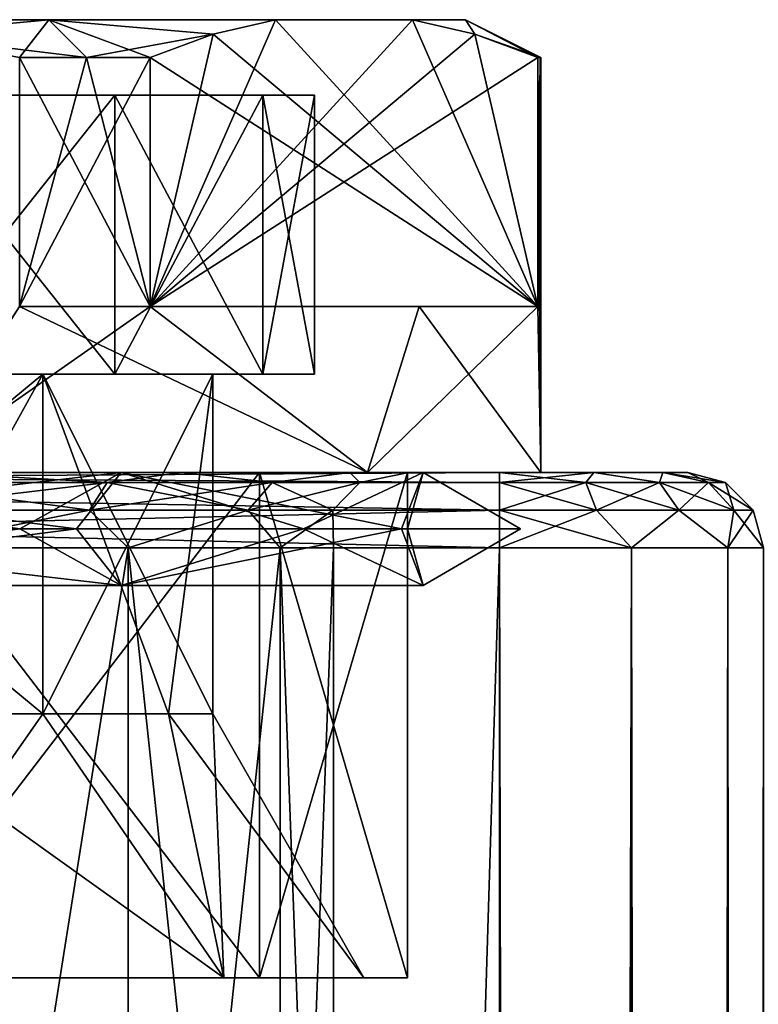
# Model space of a CAD drawing. Extents: x -250 to 250, y -426 to 356.
# Tile 239 of 256: x -220 to -210, y 343 to 356. Entities that reach past the tile are written whole.
import ezdxf

# ---------------------------------------------------------------- set-up
doc = ezdxf.new("R2010")
doc.units = 0
doc.header["$LTSCALE"] = 41.718519
for name, color, linetype in [('1', 7, 'CONTINUOUS'), ('2', 7, 'CONTINUOUS'), ('29', 7, 'CONTINUOUS'), ('303', 7, 'CONTINUOUS'), ('304', 7, 'CONTINUOUS'), ('305', 7, 'CONTINUOUS'), ('306', 7, 'CONTINUOUS'), ('307', 7, 'CONTINUOUS'), ('308', 7, 'CONTINUOUS'), ('309', 7, 'CONTINUOUS'), ('31', 7, 'CONTINUOUS'), ('310', 7, 'CONTINUOUS'), ('311', 7, 'CONTINUOUS'), ('312', 7, 'CONTINUOUS'), ('313', 7, 'CONTINUOUS'), ('315', 7, 'CONTINUOUS'), ('316', 7, 'CONTINUOUS'), ('32', 7, 'CONTINUOUS'), ('320', 7, 'CONTINUOUS'), ('321', 7, 'CONTINUOUS'), ('324', 7, 'CONTINUOUS'), ('325', 7, 'CONTINUOUS'), ('326', 7, 'CONTINUOUS'), ('327', 7, 'CONTINUOUS'), ('328', 7, 'CONTINUOUS'), ('329', 7, 'CONTINUOUS'), ('33', 7, 'CONTINUOUS'), ('35', 7, 'CONTINUOUS'), ('39', 7, 'CONTINUOUS'), ('40', 7, 'CONTINUOUS'), ('41', 7, 'CONTINUOUS'), ('76', 7, 'CONTINUOUS'), ('79', 7, 'CONTINUOUS')]:
    doc.layers.add(name, color=color, linetype=linetype)

msp = doc.modelspace()

# ---------------------------------------------------------------- linework, layer by layer
at = {"layer": '1', "color": 7, "linetype": 'CONTINUOUS'}
for points in [[(-235, -349.2, -15), (-235, 349.2, -15), (-213.5, -349.2, -15), (-235, -349.2, -15)], [(-213.5, -349.2, -15), (-235, 349.2, -15), (-213.5, 349.2, -15), (-213.5, -349.2, -15)]]:
    msp.add_3dface(points, dxfattribs=at)
at = {"layer": '2', "color": 7, "linetype": 'CONTINUOUS'}
for points in [[(-213.5, -349.2, 15), (-213.5, 349.2, 15), (-235, -349.2, 15), (-213.5, -349.2, 15)], [(-235, -349.2, 15), (-213.5, 349.2, 15), (-235, 349.2, 15), (-235, -349.2, 15)]]:
    msp.add_3dface(points, dxfattribs=at)
at = {"layer": '29', "color": 7, "linetype": 'CONTINUOUS'}
for points in [[(-213.5, 350.2, -14), (-235, 350.2, -14), (-221.058, 350.2, -9.516), (-213.5, 350.2, -14)], [(-235, 350.2, 14), (-213.5, 350.2, 14), (-228.942, 350.2, 9.516), (-235, 350.2, 14)], [(-228.942, 350.2, 9.516), (-213.5, 350.2, 14), (-225, 350.2, 10.3), (-228.942, 350.2, 9.516)], [(-225, 350.2, 10.3), (-213.5, 350.2, 14), (-221.058, 350.2, 9.516), (-225, 350.2, 10.3)], [(-217.717, 350.2, -7.283), (-213.5, 350.2, -14), (-221.058, 350.2, -9.516), (-217.717, 350.2, -7.283)], [(-221.058, 350.2, 9.516), (-213.5, 350.2, 14), (-217.717, 350.2, 7.283), (-221.058, 350.2, 9.516)], [(-217.717, 350.2, 7.283), (-213.5, 350.2, 14), (-215.484, 350.2, 3.942), (-217.717, 350.2, 7.283)], [(-215.484, 350.2, -3.942), (-213.5, 350.2, -14), (-217.717, 350.2, -7.283), (-215.484, 350.2, -3.942)], [(-215.484, 350.2, 3.942), (-213.5, 350.2, 14), (-214.7, 350.2, 0), (-215.484, 350.2, 3.942)], [(-214.7, 350.2, 0), (-213.5, 350.2, -14), (-215.484, 350.2, -3.942), (-214.7, 350.2, 0)], [(-213.5, 350.2, 14), (-213.5, 350.2, -14), (-214.7, 350.2, 0), (-213.5, 350.2, 14)], [(-212.25, 350.2, -13.665), (-213.5, 350.2, -14), (-212.25, 350.2, 13.665), (-212.25, 350.2, -13.665)], [(-213.5, 350.2, -14), (-213.5, 350.2, 14), (-212.25, 350.2, 13.665), (-213.5, 350.2, -14)], [(-211.335, 350.2, -12.75), (-212.25, 350.2, -13.665), (-211.335, 350.2, 12.75), (-211.335, 350.2, -12.75)], [(-211.335, 350.2, 12.75), (-212.25, 350.2, -13.665), (-212.25, 350.2, 13.665), (-211.335, 350.2, 12.75)], [(-211, 350.2, -11.5), (-211.335, 350.2, -12.75), (-211, 350.2, 11.5), (-211, 350.2, -11.5)], [(-211, 350.2, 11.5), (-211.335, 350.2, -12.75), (-211.335, 350.2, 12.75), (-211, 350.2, 11.5)]]:
    msp.add_3dface(points, dxfattribs=at)
at = {"layer": '303', "color": 7, "linetype": 'CONTINUOUS'}
for points in [[(-219.555, 351.5, 5.445), (-225, 347, 7.7), (-225, 351.5, 7.7), (-219.555, 351.5, 5.445)], [(-222.053, 347, 7.114), (-225, 347, 7.7), (-219.555, 351.5, 5.445), (-222.053, 347, 7.114)], [(-219.555, 347, 5.445), (-222.053, 347, 7.114), (-219.555, 351.5, 5.445), (-219.555, 347, 5.445)], [(-217.3, 351.5), (-219.555, 347, 5.445), (-219.555, 351.5, 5.445), (-217.3, 351.5)], [(-217.886, 347, 2.947), (-219.555, 347, 5.445), (-217.3, 351.5), (-217.886, 347, 2.947)], [(-217.3, 347), (-217.886, 347, 2.947), (-217.3, 351.5), (-217.3, 347)]]:
    msp.add_3dface(points, dxfattribs=at)
at = {"layer": '304', "color": 7, "linetype": 'CONTINUOUS'}
for points in [[(-217.153, 343.5, 5.702), (-216.683, 343.5, 6.042), (-222.003, 343.5, 9.225), (-217.153, 343.5, 5.702)], [(-222.003, 343.5, -9.225), (-216.683, 343.5, -6.042), (-217.153, 343.5, -5.702), (-222.003, 343.5, -9.225)], [(-221.823, 343.5, -9.777), (-216.683, 343.5, -6.042), (-222.003, 343.5, -9.225), (-221.823, 343.5, -9.777)], [(-216.683, 343.5, 6.042), (-221.823, 343.5, 9.777), (-222.003, 343.5, 9.225), (-216.683, 343.5, 6.042)], [(-217.153, 343.5, -5.702), (-214.72, 343.5), (-215.3, 343.5), (-217.153, 343.5, -5.702)], [(-216.683, 343.5, -6.042), (-214.72, 343.5), (-217.153, 343.5, -5.702), (-216.683, 343.5, -6.042)], [(-215.3, 343.5), (-216.683, 343.5, 6.042), (-217.153, 343.5, 5.702), (-215.3, 343.5)], [(-214.72, 343.5), (-216.683, 343.5, 6.042), (-215.3, 343.5), (-214.72, 343.5)]]:
    msp.add_3dface(points, dxfattribs=at)
at = {"layer": '305', "color": 7, "linetype": 'CONTINUOUS'}
for points in [[(-221.823, 350.2, 9.777), (-216.683, 343.5, 6.042), (-216.683, 350.2, 6.042), (-221.823, 350.2, 9.777)], [(-221.823, 343.5, 9.777), (-216.683, 343.5, 6.042), (-221.823, 350.2, 9.777), (-221.823, 343.5, 9.777)], [(-216.683, 343.5, 6.042), (-214.72, 343.5), (-216.683, 350.2, 6.042), (-216.683, 343.5, 6.042)], [(-216.683, 350.2, 6.042), (-214.72, 343.5), (-214.72, 350.2), (-216.683, 350.2, 6.042)]]:
    msp.add_3dface(points, dxfattribs=at)
at = {"layer": '306', "color": 7, "linetype": 'CONTINUOUS'}
for points in [[(-221.276, 350.2, -11.46), (-215.251, 350.2, -7.083), (-221.823, 350.2, -9.777), (-221.276, 350.2, -11.46)], [(-221.823, 350.2, -9.777), (-215.251, 350.2, -7.083), (-216.683, 350.2, -6.042), (-221.823, 350.2, -9.777)], [(-221.823, 350.2, 9.777), (-216.683, 350.2, 6.042), (-215.251, 350.2, 7.083), (-221.823, 350.2, 9.777)], [(-221.276, 350.2, 11.46), (-221.823, 350.2, 9.777), (-215.251, 350.2, 7.083), (-221.276, 350.2, 11.46)], [(-216.683, 350.2, 6.042), (-214.72, 350.2), (-215.251, 350.2, 7.083), (-216.683, 350.2, 6.042)], [(-212.95, 350.2), (-214.72, 350.2), (-216.683, 350.2, -6.042), (-212.95, 350.2)], [(-215.251, 350.2, -7.083), (-212.95, 350.2), (-216.683, 350.2, -6.042), (-215.251, 350.2, -7.083)], [(-214.72, 350.2), (-212.95, 350.2), (-215.251, 350.2, 7.083), (-214.72, 350.2)]]:
    msp.add_3dface(points, dxfattribs=at)
at = {"layer": '307', "color": 7, "linetype": 'CONTINUOUS'}
for points in [[(-218.975, 355.7, 10.436), (-219.863, 355.7, 10.9), (-218.129, 352.4, 9.899), (-218.975, 355.7, 10.436)], [(-219.863, 355.7, 10.9), (-219.863, 352.4, 10.9), (-218.129, 352.4, 9.899), (-219.863, 355.7, 10.9)], [(-218.129, 355.7, 9.899), (-218.975, 355.7, 10.436), (-218.129, 352.4, 9.899), (-218.129, 355.7, 9.899)], [(-212.992, 355.7, 1.001), (-212.95, 350.2), (-212.96, 355.7, 0.501), (-212.992, 355.7, 1.001)], [(-212.992, 352.4, 1.001), (-212.95, 350.2), (-212.992, 355.7, 1.001), (-212.992, 352.4, 1.001)], [(-212.95, 350.2), (-212.95, 355.7), (-212.96, 355.7, 0.501), (-212.95, 350.2)], [(-221.276, 350.2, 11.46), (-215.251, 350.2, 7.083), (-219.863, 352.4, 10.9), (-221.276, 350.2, 11.46)], [(-219.863, 352.4, 10.9), (-215.251, 350.2, 7.083), (-218.129, 352.4, 9.899), (-219.863, 352.4, 10.9)], [(-218.129, 352.4, 9.899), (-215.251, 350.2, 7.083), (-214.564, 352.4, 6.025), (-218.129, 352.4, 9.899)], [(-215.251, 350.2, 7.083), (-212.95, 350.2), (-214.564, 352.4, 6.025), (-215.251, 350.2, 7.083)], [(-214.564, 352.4, 6.025), (-212.95, 350.2), (-212.992, 352.4, 1.001), (-214.564, 352.4, 6.025)]]:
    msp.add_3dface(points, dxfattribs=at)
at = {"layer": '308', "color": 7, "linetype": 'CONTINUOUS'}
for points in [[(-223.185, 356.2, 10.9), (-219.475, 356.2, 9.57), (-223.185, 356.2, -10.9), (-223.185, 356.2, 10.9)], [(-223.185, 356.2, -10.9), (-219.475, 356.2, 9.57), (-219.475, 356.2, -9.57), (-223.185, 356.2, -10.9)], [(-219.475, 356.2, 9.57), (-216.468, 356.2, 7.021), (-219.475, 356.2, -9.57), (-219.475, 356.2, 9.57)], [(-219.475, 356.2, -9.57), (-216.468, 356.2, 7.021), (-216.468, 356.2, -7.021), (-219.475, 356.2, -9.57)], [(-216.468, 356.2, 7.021), (-214.653, 356.2, 3.879), (-216.468, 356.2, -7.021), (-216.468, 356.2, 7.021)], [(-216.468, 356.2, -7.021), (-214.653, 356.2, 3.879), (-214.653, 356.2, -3.879), (-216.468, 356.2, -7.021)], [(-214.653, 356.2, -3.879), (-214.653, 356.2, 3.879), (-213.95, 356.2), (-214.653, 356.2, -3.879)]]:
    msp.add_3dface(points, dxfattribs=at)
at = {"layer": '309', "color": 7, "linetype": 'CONTINUOUS'}
for points in [[(-234.05, 355.2), (-215.95, 355.2), (-216.639, 355.2, 3.463), (-234.05, 355.2)], [(-233.361, 355.2, -3.463), (-215.95, 355.2), (-234.05, 355.2), (-233.361, 355.2, -3.463)], [(-233.361, 355.2, 3.463), (-234.05, 355.2), (-216.639, 355.2, 3.463), (-233.361, 355.2, 3.463)], [(-216.639, 355.2, -3.463), (-215.95, 355.2), (-233.361, 355.2, -3.463), (-216.639, 355.2, -3.463)], [(-218.601, 355.2, 6.399), (-233.361, 355.2, 3.463), (-216.639, 355.2, 3.463), (-218.601, 355.2, 6.399)], [(-231.399, 355.2, -6.399), (-216.639, 355.2, -3.463), (-233.361, 355.2, -3.463), (-231.399, 355.2, -6.399)], [(-231.399, 355.2, 6.399), (-233.361, 355.2, 3.463), (-218.601, 355.2, 6.399), (-231.399, 355.2, 6.399)], [(-228.463, 355.2, -8.361), (-218.601, 355.2, -6.399), (-231.399, 355.2, -6.399), (-228.463, 355.2, -8.361)], [(-221.537, 355.2, 8.361), (-231.399, 355.2, 6.399), (-218.601, 355.2, 6.399), (-221.537, 355.2, 8.361)], [(-218.601, 355.2, -6.399), (-216.639, 355.2, -3.463), (-231.399, 355.2, -6.399), (-218.601, 355.2, -6.399)], [(-221.537, 355.2, -8.361), (-218.601, 355.2, -6.399), (-228.463, 355.2, -8.361), (-221.537, 355.2, -8.361)]]:
    msp.add_3dface(points, dxfattribs=at)
at = {"layer": '31', "color": 7, "linetype": 'CONTINUOUS'}
for points in [[(-213.5, 349.2, 15), (-213.5, -349.2, 15), (-211.75, -349.2, 14.531), (-213.5, 349.2, 15)], [(-213.5, 349.2, 15), (-211.75, -349.2, 14.531), (-211.75, 349.2, 14.531), (-213.5, 349.2, 15)], [(-211.75, -349.2, 14.531), (-210.469, -349.2, 13.25), (-211.75, 349.2, 14.531), (-211.75, -349.2, 14.531)], [(-211.75, 349.2, 14.531), (-210.469, -349.2, 13.25), (-210.469, 349.2, 13.25), (-211.75, 349.2, 14.531)], [(-210, -349.2, 11.5), (-210, 349.2, 11.5), (-210.469, 349.2, 13.25), (-210, -349.2, 11.5)], [(-210.469, -349.2, 13.25), (-210, -349.2, 11.5), (-210.469, 349.2, 13.25), (-210.469, -349.2, 13.25)]]:
    msp.add_3dface(points, dxfattribs=at)
at = {"layer": '310', "color": 7, "linetype": 'CONTINUOUS'}
for points in [[(-219.555, 351.5, -5.445), (-225, 351.5, -7.7), (-219.555, 347, -5.445), (-219.555, 351.5, -5.445)], [(-219.555, 347, -5.445), (-225, 351.5, -7.7), (-222.053, 347, -7.114), (-219.555, 347, -5.445)], [(-217.3, 347), (-219.555, 351.5, -5.445), (-217.886, 347, -2.947), (-217.3, 347)], [(-217.3, 347), (-217.3, 351.5), (-219.555, 351.5, -5.445), (-217.3, 347)], [(-217.886, 347, -2.947), (-219.555, 351.5, -5.445), (-219.555, 347, -5.445), (-217.886, 347, -2.947)]]:
    msp.add_3dface(points, dxfattribs=at)
at = {"layer": '311', "color": 7, "linetype": 'CONTINUOUS'}
for points in [[(-221.823, 343.5, -9.777), (-221.823, 350.2, -9.777), (-216.683, 350.2, -6.042), (-221.823, 343.5, -9.777)], [(-216.683, 343.5, -6.042), (-221.823, 343.5, -9.777), (-216.683, 350.2, -6.042), (-216.683, 343.5, -6.042)], [(-214.72, 350.2), (-216.683, 343.5, -6.042), (-216.683, 350.2, -6.042), (-214.72, 350.2)], [(-214.72, 343.5), (-216.683, 343.5, -6.042), (-214.72, 350.2), (-214.72, 343.5)]]:
    msp.add_3dface(points, dxfattribs=at)
at = {"layer": '312', "color": 7, "linetype": 'CONTINUOUS'}
for points in [[(-218.129, 355.7, -9.899), (-218.129, 352.4, -9.899), (-219.863, 352.4, -10.9), (-218.129, 355.7, -9.899)], [(-219.863, 355.7, -10.9), (-218.975, 355.7, -10.436), (-219.863, 352.4, -10.9), (-219.863, 355.7, -10.9)], [(-218.975, 355.7, -10.436), (-218.129, 355.7, -9.899), (-219.863, 352.4, -10.9), (-218.975, 355.7, -10.436)], [(-212.96, 355.7, -0.501), (-212.95, 355.7), (-212.992, 352.4, -1.001), (-212.96, 355.7, -0.501)], [(-212.95, 355.7), (-212.95, 350.2), (-212.992, 352.4, -1.001), (-212.95, 355.7)], [(-212.992, 355.7, -1.001), (-212.96, 355.7, -0.501), (-212.992, 352.4, -1.001), (-212.992, 355.7, -1.001)], [(-218.129, 352.4, -9.899), (-221.276, 350.2, -11.46), (-219.863, 352.4, -10.9), (-218.129, 352.4, -9.899)], [(-215.251, 350.2, -7.083), (-221.276, 350.2, -11.46), (-218.129, 352.4, -9.899), (-215.251, 350.2, -7.083)], [(-214.564, 352.4, -6.025), (-215.251, 350.2, -7.083), (-218.129, 352.4, -9.899), (-214.564, 352.4, -6.025)], [(-212.95, 350.2), (-215.251, 350.2, -7.083), (-212.992, 352.4, -1.001), (-212.95, 350.2)], [(-212.992, 352.4, -1.001), (-215.251, 350.2, -7.083), (-214.564, 352.4, -6.025), (-212.992, 352.4, -1.001)]]:
    msp.add_3dface(points, dxfattribs=at)
at = {"layer": '313', "color": 7, "linetype": 'CONTINUOUS'}
for points in [[(-218.129, 352.4, 9.899), (-214.564, 352.4, 6.025), (-212.992, 352.4, 1.001), (-218.129, 352.4, 9.899)], [(-212.992, 352.4, -1.001), (-214.564, 352.4, -6.025), (-218.129, 352.4, -9.899), (-212.992, 352.4, -1.001)]]:
    msp.add_3dface(points, dxfattribs=at)
at = {"layer": '315', "color": 7, "linetype": 'CONTINUOUS'}
for points in [[(-218.129, 352.4, -9.899), (-214.653, 356.2, -3.879), (-213.826, 356.006, -2.446), (-218.129, 352.4, -9.899)], [(-216.468, 356.2, -7.021), (-218.129, 352.4, -9.899), (-217.295, 356.006, -8.454), (-216.468, 356.2, -7.021)], [(-216.468, 356.2, -7.021), (-214.653, 356.2, -3.879), (-218.129, 352.4, -9.899), (-216.468, 356.2, -7.021)], [(-212.992, 355.7, -1.001), (-218.129, 352.4, -9.899), (-213.826, 356.006, -2.446), (-212.992, 355.7, -1.001)], [(-218.129, 352.4, -9.899), (-218.129, 355.7, -9.899), (-217.295, 356.006, -8.454), (-218.129, 352.4, -9.899)], [(-212.992, 355.7, -1.001), (-212.992, 352.4, -1.001), (-218.129, 352.4, -9.899), (-212.992, 355.7, -1.001)]]:
    msp.add_3dface(points, dxfattribs=at)
at = {"layer": '316', "color": 7, "linetype": 'CONTINUOUS'}
for points in [[(-212.992, 352.4, 1.001), (-216.468, 356.2, 7.021), (-217.295, 356.006, 8.454), (-212.992, 352.4, 1.001)], [(-212.992, 352.4, 1.001), (-214.653, 356.2, 3.879), (-216.468, 356.2, 7.021), (-212.992, 352.4, 1.001)], [(-214.653, 356.2, 3.879), (-212.992, 352.4, 1.001), (-213.826, 356.006, 2.446), (-214.653, 356.2, 3.879)], [(-218.129, 355.7, 9.899), (-212.992, 352.4, 1.001), (-217.295, 356.006, 8.454), (-218.129, 355.7, 9.899)], [(-212.992, 352.4, 1.001), (-212.992, 355.7, 1.001), (-213.826, 356.006, 2.446), (-212.992, 352.4, 1.001)], [(-218.129, 355.7, 9.899), (-218.129, 352.4, 9.899), (-212.992, 352.4, 1.001), (-218.129, 355.7, 9.899)]]:
    msp.add_3dface(points, dxfattribs=at)
at = {"layer": '32', "color": 7, "linetype": 'CONTINUOUS'}
for points in [[(-213.5, -349.2, -15), (-213.5, 349.2, -15), (-211.75, 349.2, -14.531), (-213.5, -349.2, -15)], [(-211.75, -349.2, -14.531), (-213.5, -349.2, -15), (-211.75, 349.2, -14.531), (-211.75, -349.2, -14.531)], [(-210.469, 349.2, -13.25), (-211.75, -349.2, -14.531), (-211.75, 349.2, -14.531), (-210.469, 349.2, -13.25)], [(-210.469, -349.2, -13.25), (-211.75, -349.2, -14.531), (-210.469, 349.2, -13.25), (-210.469, -349.2, -13.25)], [(-210, 349.2, -11.5), (-210.469, -349.2, -13.25), (-210.469, 349.2, -13.25), (-210, 349.2, -11.5)], [(-210, 349.2, -11.5), (-210, -349.2, -11.5), (-210.469, -349.2, -13.25), (-210, 349.2, -11.5)]]:
    msp.add_3dface(points, dxfattribs=at)
at = {"layer": '320', "color": 7, "linetype": 'CONTINUOUS'}
for points in [[(-225, 349.45, -11.78), (-225, 350.2, -11.03), (-218.517, 350.2, -8.923), (-225, 349.45, -11.78)], [(-219.11, 349.45, -10.202), (-225, 349.45, -11.78), (-218.517, 350.2, -8.923), (-219.11, 349.45, -10.202)], [(-225, 349.45, 11.78), (-219.11, 349.45, 10.202), (-225, 350.2, 11.03), (-225, 349.45, 11.78)], [(-225, 350.2, 11.03), (-219.11, 349.45, 10.202), (-218.517, 350.2, 8.923), (-225, 350.2, 11.03)], [(-219.11, 349.45, 10.202), (-214.798, 349.45, 5.89), (-218.517, 350.2, 8.923), (-219.11, 349.45, 10.202)], [(-214.798, 349.45, -5.89), (-219.11, 349.45, -10.202), (-218.517, 350.2, -8.923), (-214.798, 349.45, -5.89)], [(-214.51, 350.2, -3.408), (-214.798, 349.45, -5.89), (-218.517, 350.2, -8.923), (-214.51, 350.2, -3.408)], [(-218.517, 350.2, 8.923), (-214.798, 349.45, 5.89), (-214.51, 350.2, 3.408), (-218.517, 350.2, 8.923)], [(-213.22, 349.45), (-214.798, 349.45, -5.89), (-214.51, 350.2, -3.408), (-213.22, 349.45)], [(-214.798, 349.45, 5.89), (-213.22, 349.45), (-214.51, 350.2, 3.408), (-214.798, 349.45, 5.89)], [(-214.51, 350.2, 3.408), (-213.22, 349.45), (-214.51, 350.2, -3.408), (-214.51, 350.2, 3.408)], [(-219.11, 349.45, -10.202), (-225, 348.7, -11.03), (-225, 349.45, -11.78), (-219.11, 349.45, -10.202)], [(-225, 349.45, 11.78), (-218.517, 348.7, 8.923), (-219.11, 349.45, 10.202), (-225, 349.45, 11.78)], [(-225, 348.7, 11.03), (-218.517, 348.7, 8.923), (-225, 349.45, 11.78), (-225, 348.7, 11.03)], [(-218.517, 348.7, -8.923), (-225, 348.7, -11.03), (-219.11, 349.45, -10.202), (-218.517, 348.7, -8.923)], [(-219.11, 349.45, 10.202), (-218.517, 348.7, 8.923), (-214.798, 349.45, 5.89), (-219.11, 349.45, 10.202)], [(-214.798, 349.45, -5.89), (-218.517, 348.7, -8.923), (-219.11, 349.45, -10.202), (-214.798, 349.45, -5.89)], [(-214.51, 348.7, -3.408), (-218.517, 348.7, -8.923), (-214.798, 349.45, -5.89), (-214.51, 348.7, -3.408)], [(-218.517, 348.7, 8.923), (-214.51, 348.7, 3.408), (-214.798, 349.45, 5.89), (-218.517, 348.7, 8.923)], [(-213.22, 349.45), (-214.51, 348.7, -3.408), (-214.798, 349.45, -5.89), (-213.22, 349.45)], [(-214.798, 349.45, 5.89), (-214.51, 348.7, 3.408), (-213.22, 349.45), (-214.798, 349.45, 5.89)], [(-214.51, 348.7, 3.408), (-214.51, 348.7, -3.408), (-213.22, 349.45), (-214.51, 348.7, 3.408)]]:
    msp.add_3dface(points, dxfattribs=at)
at = {"layer": '321', "color": 7, "linetype": 'CONTINUOUS'}
for points in [[(-225, 349.45, 10.28), (-218.517, 350.2, 8.923), (-219.86, 349.45, 8.903), (-225, 349.45, 10.28)], [(-218.517, 350.2, -8.923), (-225, 350.2, -11.03), (-219.86, 349.45, -8.903), (-218.517, 350.2, -8.923)], [(-219.86, 349.45, -8.903), (-225, 350.2, -11.03), (-225, 349.45, -10.28), (-219.86, 349.45, -8.903)], [(-225, 350.2, 11.03), (-218.517, 350.2, 8.923), (-225, 349.45, 10.28), (-225, 350.2, 11.03)], [(-219.86, 349.45, 8.903), (-218.517, 350.2, 8.923), (-216.097, 349.45, 5.14), (-219.86, 349.45, 8.903)], [(-216.097, 349.45, -5.14), (-218.517, 350.2, -8.923), (-219.86, 349.45, -8.903), (-216.097, 349.45, -5.14)], [(-218.517, 350.2, 8.923), (-214.51, 350.2, 3.408), (-216.097, 349.45, 5.14), (-218.517, 350.2, 8.923)], [(-214.51, 350.2, -3.408), (-218.517, 350.2, -8.923), (-216.097, 349.45, -5.14), (-214.51, 350.2, -3.408)], [(-214.72, 349.45), (-214.51, 350.2, -3.408), (-216.097, 349.45, -5.14), (-214.72, 349.45)], [(-216.097, 349.45, 5.14), (-214.51, 350.2, 3.408), (-214.72, 349.45), (-216.097, 349.45, 5.14)], [(-214.51, 350.2, 3.408), (-214.51, 350.2, -3.408), (-214.72, 349.45), (-214.51, 350.2, 3.408)], [(-218.517, 348.7, 8.923), (-225, 348.7, 11.03), (-219.86, 349.45, 8.903), (-218.517, 348.7, 8.923)], [(-225, 348.7, 11.03), (-225, 349.45, 10.28), (-219.86, 349.45, 8.903), (-225, 348.7, 11.03)], [(-225, 348.7, -11.03), (-218.517, 348.7, -8.923), (-225, 349.45, -10.28), (-225, 348.7, -11.03)], [(-218.517, 348.7, -8.923), (-219.86, 349.45, -8.903), (-225, 349.45, -10.28), (-218.517, 348.7, -8.923)], [(-218.517, 348.7, 8.923), (-219.86, 349.45, 8.903), (-216.097, 349.45, 5.14), (-218.517, 348.7, 8.923)], [(-218.517, 348.7, -8.923), (-216.097, 349.45, -5.14), (-219.86, 349.45, -8.903), (-218.517, 348.7, -8.923)], [(-214.51, 348.7, 3.408), (-218.517, 348.7, 8.923), (-216.097, 349.45, 5.14), (-214.51, 348.7, 3.408)], [(-218.517, 348.7, -8.923), (-214.51, 348.7, -3.408), (-216.097, 349.45, -5.14), (-218.517, 348.7, -8.923)], [(-214.51, 348.7, 3.408), (-216.097, 349.45, 5.14), (-214.72, 349.45), (-214.51, 348.7, 3.408)], [(-214.51, 348.7, -3.408), (-214.72, 349.45), (-216.097, 349.45, -5.14), (-214.51, 348.7, -3.408)], [(-214.51, 348.7, -3.408), (-214.51, 348.7, 3.408), (-214.72, 349.45), (-214.51, 348.7, -3.408)]]:
    msp.add_3dface(points, dxfattribs=at)
at = {"layer": '324', "color": 7, "linetype": 'CONTINUOUS'}
for points in [[(-217.153, 343.5, -5.702), (-219.555, 347, -5.445), (-222.053, 347, -7.114), (-217.153, 343.5, -5.702)], [(-222.003, 343.5, -9.225), (-217.153, 343.5, -5.702), (-222.053, 347, -7.114), (-222.003, 343.5, -9.225)], [(-217.153, 343.5, -5.702), (-217.886, 347, -2.947), (-219.555, 347, -5.445), (-217.153, 343.5, -5.702)], [(-217.153, 343.5, -5.702), (-215.3, 343.5), (-217.886, 347, -2.947), (-217.153, 343.5, -5.702)], [(-215.3, 343.5), (-217.3, 347), (-217.886, 347, -2.947), (-215.3, 343.5)]]:
    msp.add_3dface(points, dxfattribs=at)
at = {"layer": '325', "color": 7, "linetype": 'CONTINUOUS'}
for points in [[(-222.053, 347, 7.114), (-219.555, 347, 5.445), (-222.003, 343.5, 9.225), (-222.053, 347, 7.114)], [(-219.555, 347, 5.445), (-217.153, 343.5, 5.702), (-222.003, 343.5, 9.225), (-219.555, 347, 5.445)], [(-219.555, 347, 5.445), (-217.886, 347, 2.947), (-217.153, 343.5, 5.702), (-219.555, 347, 5.445)], [(-217.886, 347, 2.947), (-217.3, 347), (-217.153, 343.5, 5.702), (-217.886, 347, 2.947)], [(-217.3, 347), (-215.3, 343.5), (-217.153, 343.5, 5.702), (-217.3, 347)]]:
    msp.add_3dface(points, dxfattribs=at)
at = {"layer": '326', "color": 7, "linetype": 'CONTINUOUS'}
for points in [[(-221.537, 355.2, 8.361), (-218.601, 355.2, 6.399), (-221.537, 351.5, 8.361), (-221.537, 355.2, 8.361)], [(-221.537, 351.5, 8.361), (-218.601, 355.2, 6.399), (-218.601, 351.5, 6.399), (-221.537, 351.5, 8.361)], [(-218.601, 355.2, 6.399), (-216.639, 355.2, 3.463), (-218.601, 351.5, 6.399), (-218.601, 355.2, 6.399)], [(-218.601, 351.5, 6.399), (-216.639, 355.2, 3.463), (-216.639, 351.5, 3.463), (-218.601, 351.5, 6.399)], [(-216.639, 355.2, 3.463), (-215.95, 355.2), (-216.639, 351.5, 3.463), (-216.639, 355.2, 3.463)], [(-216.639, 351.5, 3.463), (-215.95, 355.2), (-215.95, 351.5), (-216.639, 351.5, 3.463)]]:
    msp.add_3dface(points, dxfattribs=at)
at = {"layer": '327', "color": 7, "linetype": 'CONTINUOUS'}
for points in [[(-218.601, 351.5, -6.399), (-221.537, 351.5, -8.361), (-225, 351.5, -7.7), (-218.601, 351.5, -6.399)], [(-219.555, 351.5, -5.445), (-218.601, 351.5, -6.399), (-225, 351.5, -7.7), (-219.555, 351.5, -5.445)], [(-219.555, 351.5, 5.445), (-225, 351.5, 7.7), (-218.601, 351.5, 6.399), (-219.555, 351.5, 5.445)], [(-225, 351.5, 7.7), (-221.537, 351.5, 8.361), (-218.601, 351.5, 6.399), (-225, 351.5, 7.7)], [(-217.3, 351.5), (-219.555, 351.5, 5.445), (-215.95, 351.5), (-217.3, 351.5)], [(-216.639, 351.5, -3.463), (-218.601, 351.5, -6.399), (-219.555, 351.5, -5.445), (-216.639, 351.5, -3.463)], [(-219.555, 351.5, 5.445), (-218.601, 351.5, 6.399), (-216.639, 351.5, 3.463), (-219.555, 351.5, 5.445)], [(-217.3, 351.5), (-216.639, 351.5, -3.463), (-219.555, 351.5, -5.445), (-217.3, 351.5)], [(-219.555, 351.5, 5.445), (-216.639, 351.5, 3.463), (-215.95, 351.5), (-219.555, 351.5, 5.445)], [(-217.3, 351.5), (-215.95, 351.5), (-216.639, 351.5, -3.463), (-217.3, 351.5)]]:
    msp.add_3dface(points, dxfattribs=at)
at = {"layer": '328', "color": 7, "linetype": 'CONTINUOUS'}
for points in [[(-218.601, 355.2, -6.399), (-221.537, 355.2, -8.361), (-218.601, 351.5, -6.399), (-218.601, 355.2, -6.399)], [(-221.537, 355.2, -8.361), (-221.537, 351.5, -8.361), (-218.601, 351.5, -6.399), (-221.537, 355.2, -8.361)], [(-216.639, 355.2, -3.463), (-218.601, 355.2, -6.399), (-216.639, 351.5, -3.463), (-216.639, 355.2, -3.463)], [(-218.601, 355.2, -6.399), (-218.601, 351.5, -6.399), (-216.639, 351.5, -3.463), (-218.601, 355.2, -6.399)], [(-215.95, 355.2), (-216.639, 355.2, -3.463), (-215.95, 351.5), (-215.95, 355.2)], [(-215.95, 351.5), (-216.639, 355.2, -3.463), (-216.639, 351.5, -3.463), (-215.95, 351.5)]]:
    msp.add_3dface(points, dxfattribs=at)
at = {"layer": '329', "color": 7, "linetype": 'CONTINUOUS'}
for points in [[(-219.475, 356.2, 9.57), (-223.185, 356.2, 10.9), (-221.532, 356.006, 10.9), (-219.475, 356.2, 9.57)], [(-223.185, 356.2, -10.9), (-219.475, 356.2, -9.57), (-221.532, 356.006, -10.9), (-223.185, 356.2, -10.9)], [(-218.975, 355.7, 10.436), (-219.475, 356.2, 9.57), (-221.532, 356.006, 10.9), (-218.975, 355.7, 10.436)], [(-219.475, 356.2, -9.57), (-219.863, 355.7, -10.9), (-221.532, 356.006, -10.9), (-219.475, 356.2, -9.57)], [(-219.475, 356.2, -9.57), (-218.975, 355.7, -10.436), (-219.863, 355.7, -10.9), (-219.475, 356.2, -9.57)], [(-218.975, 355.7, 10.436), (-218.129, 355.7, 9.899), (-219.475, 356.2, 9.57), (-218.975, 355.7, 10.436)], [(-219.475, 356.2, 9.57), (-218.129, 355.7, 9.899), (-217.295, 356.006, 8.454), (-219.475, 356.2, 9.57)], [(-216.468, 356.2, 7.021), (-219.475, 356.2, 9.57), (-217.295, 356.006, 8.454), (-216.468, 356.2, 7.021)], [(-219.475, 356.2, -9.57), (-216.468, 356.2, -7.021), (-217.295, 356.006, -8.454), (-219.475, 356.2, -9.57)], [(-218.975, 355.7, -10.436), (-219.475, 356.2, -9.57), (-217.295, 356.006, -8.454), (-218.975, 355.7, -10.436)], [(-213.95, 356.2), (-214.653, 356.2, 3.879), (-213.826, 356.006, 2.446), (-213.95, 356.2)], [(-214.653, 356.2, -3.879), (-213.95, 356.2), (-213.826, 356.006, -2.446), (-214.653, 356.2, -3.879)], [(-212.95, 355.7), (-213.95, 356.2), (-213.826, 356.006, 2.446), (-212.95, 355.7)], [(-213.95, 356.2), (-212.95, 355.7), (-212.96, 355.7, -0.501), (-213.95, 356.2)], [(-213.95, 356.2), (-212.96, 355.7, -0.501), (-212.992, 355.7, -1.001), (-213.95, 356.2)], [(-213.95, 356.2), (-212.992, 355.7, -1.001), (-213.826, 356.006, -2.446), (-213.95, 356.2)], [(-219.863, 355.7, 10.9), (-218.975, 355.7, 10.436), (-221.532, 356.006, 10.9), (-219.863, 355.7, 10.9)], [(-218.129, 355.7, -9.899), (-218.975, 355.7, -10.436), (-217.295, 356.006, -8.454), (-218.129, 355.7, -9.899)], [(-212.992, 355.7, 1.001), (-212.96, 355.7, 0.501), (-213.826, 356.006, 2.446), (-212.992, 355.7, 1.001)], [(-212.96, 355.7, 0.501), (-212.95, 355.7), (-213.826, 356.006, 2.446), (-212.96, 355.7, 0.501)]]:
    msp.add_3dface(points, dxfattribs=at)
at = {"layer": '33', "color": 7, "linetype": 'CONTINUOUS'}
for points in [[(-213.5, 350.2, 14), (-235, 350.2, 14), (-235, 350.066, 14.5), (-213.5, 350.2, 14)], [(-213.5, 350.2, 14), (-235, 350.066, 14.5), (-213.5, 350.066, 14.5), (-213.5, 350.2, 14)], [(-235, 350.066, 14.5), (-235, 349.7, 14.866), (-213.5, 349.7, 14.866), (-235, 350.066, 14.5)], [(-213.5, 350.066, 14.5), (-235, 350.066, 14.5), (-213.5, 349.7, 14.866), (-213.5, 350.066, 14.5)], [(-235, 349.7, 14.866), (-235, 349.2, 15), (-213.5, 349.7, 14.866), (-235, 349.7, 14.866)], [(-235, 349.2, 15), (-213.5, 349.2, 15), (-213.5, 349.7, 14.866), (-235, 349.2, 15)]]:
    msp.add_3dface(points, dxfattribs=at)
at = {"layer": '35', "color": 7, "linetype": 'CONTINUOUS'}
for points in [[(-235, 350.066, -14.5), (-235, 350.2, -14), (-213.5, 350.066, -14.5), (-235, 350.066, -14.5)], [(-235, 350.2, -14), (-213.5, 350.2, -14), (-213.5, 350.066, -14.5), (-235, 350.2, -14)], [(-213.5, 349.7, -14.866), (-235, 350.066, -14.5), (-213.5, 350.066, -14.5), (-213.5, 349.7, -14.866)], [(-235, 349.7, -14.866), (-235, 350.066, -14.5), (-213.5, 349.7, -14.866), (-235, 349.7, -14.866)], [(-213.5, 349.2, -15), (-235, 349.2, -15), (-235, 349.7, -14.866), (-213.5, 349.2, -15)], [(-213.5, 349.2, -15), (-235, 349.7, -14.866), (-213.5, 349.7, -14.866), (-213.5, 349.2, -15)]]:
    msp.add_3dface(points, dxfattribs=at)
at = {"layer": '39', "color": 7, "linetype": 'CONTINUOUS'}
for points in [[(-210.5, 350.066, -11.5), (-211, 350.2, -11.5), (-210.5, 350.066, 11.5), (-210.5, 350.066, -11.5)], [(-211, 350.2, -11.5), (-211, 350.2, 11.5), (-210.5, 350.066, 11.5), (-211, 350.2, -11.5)], [(-210.134, 349.7, -11.5), (-210.5, 350.066, -11.5), (-210.134, 349.7, 11.5), (-210.134, 349.7, -11.5)], [(-210.134, 349.7, 11.5), (-210.5, 350.066, -11.5), (-210.5, 350.066, 11.5), (-210.134, 349.7, 11.5)], [(-210, 349.2, 11.5), (-210, 349.2, -11.5), (-210.134, 349.7, -11.5), (-210, 349.2, 11.5)], [(-210, 349.2, 11.5), (-210.134, 349.7, -11.5), (-210.134, 349.7, 11.5), (-210, 349.2, 11.5)]]:
    msp.add_3dface(points, dxfattribs=at)
at = {"layer": '40', "color": 7, "linetype": 'CONTINUOUS'}
for points in [[(-213.5, 350.2, -14), (-212.25, 350.2, -13.665), (-213.5, 350.066, -14.5), (-213.5, 350.2, -14)], [(-213.5, 350.066, -14.5), (-212.25, 350.2, -13.665), (-212.352, 350.066, -14.272), (-213.5, 350.066, -14.5)], [(-212.352, 350.066, -14.272), (-212.25, 350.2, -13.665), (-211.379, 350.066, -13.621), (-212.352, 350.066, -14.272)], [(-212.25, 350.2, -13.665), (-211.335, 350.2, -12.75), (-211.379, 350.066, -13.621), (-212.25, 350.2, -13.665)], [(-211.379, 350.066, -13.621), (-211.335, 350.2, -12.75), (-210.728, 350.066, -12.648), (-211.379, 350.066, -13.621)], [(-211.335, 350.2, -12.75), (-211, 350.2, -11.5), (-210.728, 350.066, -12.648), (-211.335, 350.2, -12.75)], [(-211, 350.2, -11.5), (-210.5, 350.066, -11.5), (-210.728, 350.066, -12.648), (-211, 350.2, -11.5)], [(-213.5, 349.7, -14.866), (-212.352, 350.066, -14.272), (-212.212, 349.7, -14.61), (-213.5, 349.7, -14.866)], [(-213.5, 349.7, -14.866), (-213.5, 350.066, -14.5), (-212.352, 350.066, -14.272), (-213.5, 349.7, -14.866)], [(-212.352, 350.066, -14.272), (-211.379, 350.066, -13.621), (-212.212, 349.7, -14.61), (-212.352, 350.066, -14.272)], [(-211.379, 350.066, -13.621), (-211.12, 349.7, -13.88), (-212.212, 349.7, -14.61), (-211.379, 350.066, -13.621)], [(-211.379, 350.066, -13.621), (-210.728, 350.066, -12.648), (-211.12, 349.7, -13.88), (-211.379, 350.066, -13.621)], [(-210.728, 350.066, -12.648), (-210.39, 349.7, -12.788), (-211.12, 349.7, -13.88), (-210.728, 350.066, -12.648)], [(-210.728, 350.066, -12.648), (-210.5, 350.066, -11.5), (-210.39, 349.7, -12.788), (-210.728, 350.066, -12.648)], [(-210.5, 350.066, -11.5), (-210.134, 349.7, -11.5), (-210.39, 349.7, -12.788), (-210.5, 350.066, -11.5)], [(-211.75, 349.2, -14.531), (-213.5, 349.2, -15), (-212.212, 349.7, -14.61), (-211.75, 349.2, -14.531)], [(-213.5, 349.2, -15), (-213.5, 349.7, -14.866), (-212.212, 349.7, -14.61), (-213.5, 349.2, -15)], [(-211.12, 349.7, -13.88), (-211.75, 349.2, -14.531), (-212.212, 349.7, -14.61), (-211.12, 349.7, -13.88)], [(-210.469, 349.2, -13.25), (-211.75, 349.2, -14.531), (-211.12, 349.7, -13.88), (-210.469, 349.2, -13.25)], [(-210.39, 349.7, -12.788), (-210.469, 349.2, -13.25), (-211.12, 349.7, -13.88), (-210.39, 349.7, -12.788)], [(-210.134, 349.7, -11.5), (-210, 349.2, -11.5), (-210.469, 349.2, -13.25), (-210.134, 349.7, -11.5)], [(-210.134, 349.7, -11.5), (-210.469, 349.2, -13.25), (-210.39, 349.7, -12.788), (-210.134, 349.7, -11.5)]]:
    msp.add_3dface(points, dxfattribs=at)
at = {"layer": '41', "color": 7, "linetype": 'CONTINUOUS'}
for points in [[(-213.5, 350.2, 14), (-213.5, 350.066, 14.5), (-212.352, 350.066, 14.271), (-213.5, 350.2, 14)], [(-212.25, 350.2, 13.665), (-213.5, 350.2, 14), (-212.352, 350.066, 14.271), (-212.25, 350.2, 13.665)], [(-211.379, 350.066, 13.621), (-212.25, 350.2, 13.665), (-212.352, 350.066, 14.271), (-211.379, 350.066, 13.621)], [(-211.335, 350.2, 12.75), (-212.25, 350.2, 13.665), (-211.379, 350.066, 13.621), (-211.335, 350.2, 12.75)], [(-210.729, 350.066, 12.648), (-211.335, 350.2, 12.75), (-211.379, 350.066, 13.621), (-210.729, 350.066, 12.648)], [(-210.5, 350.066, 11.5), (-211.335, 350.2, 12.75), (-210.729, 350.066, 12.648), (-210.5, 350.066, 11.5)], [(-211, 350.2, 11.5), (-211.335, 350.2, 12.75), (-210.5, 350.066, 11.5), (-211, 350.2, 11.5)], [(-213.5, 350.066, 14.5), (-213.5, 349.7, 14.866), (-212.212, 349.7, 14.61), (-213.5, 350.066, 14.5)], [(-212.352, 350.066, 14.271), (-213.5, 350.066, 14.5), (-212.212, 349.7, 14.61), (-212.352, 350.066, 14.271)], [(-211.379, 350.066, 13.621), (-212.352, 350.066, 14.271), (-211.12, 349.7, 13.88), (-211.379, 350.066, 13.621)], [(-212.352, 350.066, 14.271), (-212.212, 349.7, 14.61), (-211.12, 349.7, 13.88), (-212.352, 350.066, 14.271)], [(-210.729, 350.066, 12.648), (-211.379, 350.066, 13.621), (-210.39, 349.7, 12.788), (-210.729, 350.066, 12.648)], [(-211.379, 350.066, 13.621), (-211.12, 349.7, 13.88), (-210.39, 349.7, 12.788), (-211.379, 350.066, 13.621)], [(-210.134, 349.7, 11.5), (-210.5, 350.066, 11.5), (-210.729, 350.066, 12.648), (-210.134, 349.7, 11.5)], [(-210.134, 349.7, 11.5), (-210.729, 350.066, 12.648), (-210.39, 349.7, 12.788), (-210.134, 349.7, 11.5)], [(-213.5, 349.7, 14.866), (-213.5, 349.2, 15), (-211.75, 349.2, 14.531), (-213.5, 349.7, 14.866)], [(-213.5, 349.7, 14.866), (-211.75, 349.2, 14.531), (-212.212, 349.7, 14.61), (-213.5, 349.7, 14.866)], [(-212.212, 349.7, 14.61), (-211.75, 349.2, 14.531), (-211.12, 349.7, 13.88), (-212.212, 349.7, 14.61)], [(-211.75, 349.2, 14.531), (-210.469, 349.2, 13.25), (-211.12, 349.7, 13.88), (-211.75, 349.2, 14.531)], [(-211.12, 349.7, 13.88), (-210.469, 349.2, 13.25), (-210.39, 349.7, 12.788), (-211.12, 349.7, 13.88)], [(-210.469, 349.2, 13.25), (-210, 349.2, 11.5), (-210.39, 349.7, 12.788), (-210.469, 349.2, 13.25)], [(-210, 349.2, 11.5), (-210.134, 349.7, 11.5), (-210.39, 349.7, 12.788), (-210, 349.2, 11.5)]]:
    msp.add_3dface(points, dxfattribs=at)
at = {"layer": '76', "color": 7, "linetype": 'CONTINUOUS'}
for points in [[(-218.424, 330.2, 6.576), (-221.441, 330.2, 8.592), (-218.424, 349.2, 6.576), (-218.424, 330.2, 6.576)], [(-221.441, 349.2, -8.592), (-218.424, 330.2, -6.576), (-218.424, 349.2, -6.576), (-221.441, 349.2, -8.592)], [(-218.424, 349.2, 6.576), (-221.441, 330.2, 8.592), (-221.441, 349.2, 8.592), (-218.424, 349.2, 6.576)], [(-221.441, 330.2, -8.592), (-218.424, 330.2, -6.576), (-221.441, 349.2, -8.592), (-221.441, 330.2, -8.592)], [(-216.408, 330.2, 3.559), (-218.424, 330.2, 6.576), (-216.408, 349.2, 3.559), (-216.408, 330.2, 3.559)], [(-218.424, 349.2, -6.576), (-216.408, 330.2, -3.559), (-216.408, 349.2, -3.559), (-218.424, 349.2, -6.576)], [(-218.424, 330.2, -6.576), (-216.408, 330.2, -3.559), (-218.424, 349.2, -6.576), (-218.424, 330.2, -6.576)], [(-216.408, 349.2, 3.559), (-218.424, 330.2, 6.576), (-218.424, 349.2, 6.576), (-216.408, 349.2, 3.559)], [(-215.7, 349.2), (-216.408, 330.2, 3.559), (-216.408, 349.2, 3.559), (-215.7, 349.2)], [(-216.408, 349.2, -3.559), (-215.7, 330.2), (-215.7, 349.2), (-216.408, 349.2, -3.559)], [(-215.7, 330.2), (-216.408, 330.2, 3.559), (-215.7, 349.2), (-215.7, 330.2)], [(-216.408, 330.2, -3.559), (-215.7, 330.2), (-216.408, 349.2, -3.559), (-216.408, 330.2, -3.559)]]:
    msp.add_3dface(points, dxfattribs=at)
at = {"layer": '79', "color": 7, "linetype": 'CONTINUOUS'}
for points in [[(-221.648, 350.066, 9.209), (-221.058, 350.2, 9.516), (-218.701, 350.066, 7.507), (-221.648, 350.066, 9.209)], [(-218.701, 350.066, -7.507), (-221.058, 350.2, -9.516), (-221.648, 350.066, -9.209), (-218.701, 350.066, -7.507)], [(-221.058, 350.2, 9.516), (-217.717, 350.2, 7.283), (-218.701, 350.066, 7.507), (-221.058, 350.2, 9.516)], [(-217.717, 350.2, -7.283), (-221.058, 350.2, -9.516), (-218.701, 350.066, -7.507), (-217.717, 350.2, -7.283)], [(-218.701, 350.066, 7.507), (-217.717, 350.2, 7.283), (-216.513, 350.066, 4.9), (-218.701, 350.066, 7.507)], [(-216.513, 350.066, -4.9), (-217.717, 350.2, -7.283), (-218.701, 350.066, -7.507), (-216.513, 350.066, -4.9)], [(-217.717, 350.2, 7.283), (-215.484, 350.2, 3.942), (-216.513, 350.066, 4.9), (-217.717, 350.2, 7.283)], [(-215.484, 350.2, -3.942), (-217.717, 350.2, -7.283), (-216.513, 350.066, -4.9), (-215.484, 350.2, -3.942)], [(-216.513, 350.066, 4.9), (-215.484, 350.2, 3.942), (-215.349, 350.066, 1.702), (-216.513, 350.066, 4.9)], [(-215.349, 350.066, -1.702), (-215.484, 350.2, -3.942), (-216.513, 350.066, -4.9), (-215.349, 350.066, -1.702)], [(-215.484, 350.2, 3.942), (-214.7, 350.2, 0), (-215.349, 350.066, 1.702), (-215.484, 350.2, 3.942)], [(-214.7, 350.2, 0), (-215.484, 350.2, -3.942), (-215.349, 350.066, -1.702), (-214.7, 350.2, 0)], [(-215.349, 350.066, 1.702), (-214.7, 350.2, 0), (-215.349, 350.066, -1.702), (-215.349, 350.066, 1.702)], [(-221.773, 349.7, 8.865), (-218.701, 350.066, 7.507), (-218.936, 349.7, 7.227), (-221.773, 349.7, 8.865)], [(-218.936, 349.7, -7.227), (-221.648, 350.066, -9.209), (-221.773, 349.7, -8.865), (-218.936, 349.7, -7.227)], [(-221.648, 350.066, 9.209), (-218.701, 350.066, 7.507), (-221.773, 349.7, 8.865), (-221.648, 350.066, 9.209)], [(-218.701, 350.066, -7.507), (-221.648, 350.066, -9.209), (-218.936, 349.7, -7.227), (-218.701, 350.066, -7.507)], [(-218.936, 349.7, 7.227), (-216.513, 350.066, 4.9), (-216.83, 349.7, 4.717), (-218.936, 349.7, 7.227)], [(-218.701, 350.066, 7.507), (-216.513, 350.066, 4.9), (-218.936, 349.7, 7.227), (-218.701, 350.066, 7.507)], [(-216.83, 349.7, -4.717), (-218.701, 350.066, -7.507), (-218.936, 349.7, -7.227), (-216.83, 349.7, -4.717)], [(-216.513, 350.066, -4.9), (-218.701, 350.066, -7.507), (-216.83, 349.7, -4.717), (-216.513, 350.066, -4.9)], [(-216.83, 349.7, 4.717), (-215.349, 350.066, 1.702), (-215.71, 349.7, 1.638), (-216.83, 349.7, 4.717)], [(-216.513, 350.066, 4.9), (-215.349, 350.066, 1.702), (-216.83, 349.7, 4.717), (-216.513, 350.066, 4.9)], [(-215.71, 349.7, -1.638), (-216.513, 350.066, -4.9), (-216.83, 349.7, -4.717), (-215.71, 349.7, -1.638)], [(-215.349, 350.066, -1.702), (-216.513, 350.066, -4.9), (-215.71, 349.7, -1.638), (-215.349, 350.066, -1.702)], [(-215.349, 350.066, 1.702), (-215.349, 350.066, -1.702), (-215.71, 349.7, 1.638), (-215.349, 350.066, 1.702)], [(-215.71, 349.7, 1.638), (-215.349, 350.066, -1.702), (-215.71, 349.7, -1.638), (-215.71, 349.7, 1.638)], [(-221.441, 349.2, 8.592), (-221.773, 349.7, 8.865), (-218.936, 349.7, 7.227), (-221.441, 349.2, 8.592)], [(-221.441, 349.2, -8.592), (-218.936, 349.7, -7.227), (-221.773, 349.7, -8.865), (-221.441, 349.2, -8.592)], [(-221.441, 349.2, -8.592), (-218.424, 349.2, -6.576), (-218.936, 349.7, -7.227), (-221.441, 349.2, -8.592)], [(-218.424, 349.2, 6.576), (-221.441, 349.2, 8.592), (-218.936, 349.7, 7.227), (-218.424, 349.2, 6.576)], [(-218.424, 349.2, -6.576), (-216.83, 349.7, -4.717), (-218.936, 349.7, -7.227), (-218.424, 349.2, -6.576)], [(-218.424, 349.2, 6.576), (-218.936, 349.7, 7.227), (-216.83, 349.7, 4.717), (-218.424, 349.2, 6.576)], [(-218.424, 349.2, -6.576), (-216.408, 349.2, -3.559), (-216.83, 349.7, -4.717), (-218.424, 349.2, -6.576)], [(-216.408, 349.2, 3.559), (-218.424, 349.2, 6.576), (-216.83, 349.7, 4.717), (-216.408, 349.2, 3.559)], [(-216.408, 349.2, -3.559), (-215.71, 349.7, -1.638), (-216.83, 349.7, -4.717), (-216.408, 349.2, -3.559)], [(-216.408, 349.2, 3.559), (-216.83, 349.7, 4.717), (-215.71, 349.7, 1.638), (-216.408, 349.2, 3.559)], [(-216.408, 349.2, -3.559), (-215.7, 349.2), (-215.71, 349.7, -1.638), (-216.408, 349.2, -3.559)], [(-215.7, 349.2), (-216.408, 349.2, 3.559), (-215.71, 349.7, 1.638), (-215.7, 349.2)], [(-215.7, 349.2), (-215.71, 349.7, 1.638), (-215.71, 349.7, -1.638), (-215.7, 349.2)]]:
    msp.add_3dface(points, dxfattribs=at)

doc.saveas('drawing.dxf')
